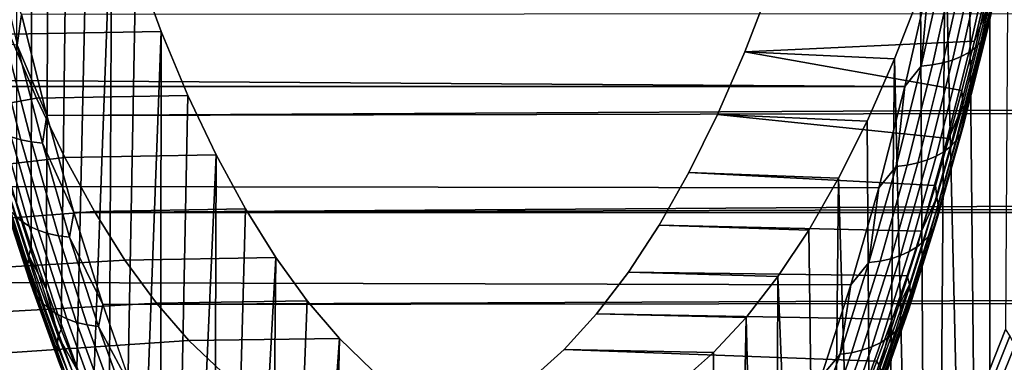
# Model space of a CAD drawing. Header units: metres. Extents: x -22 to 239, y -22 to 22.
# Tile 121 of 256: x 106.82 to 113.8, y -11.21 to -8.79. Entities that reach past the tile are written whole.
import ezdxf

# ---------------------------------------------------------------- set-up
doc = ezdxf.new("R2010")
doc.units = ezdxf.units.M
doc.layers.add('solid_10_151_033_XXX', color=7, linetype='CONTINUOUS')

msp = doc.modelspace()

# ---------------------------------------------------------------- linework, layer by layer
at = {"layer": 'solid_10_151_033_XXX'}
for points in [[(106.912689, -5.517162, 180.427643), (106.905228, -10.392953, 180.448135), (106.803398, -10.086331, 180.727936), (106.804085, -4.873381, 180.726028)], [(107.034515, -6.140223, 180.092941), (107.010086, -10.690829, 180.160049), (106.905228, -10.392953, 180.448135), (106.912689, -5.517162, 180.427643)], [(107.169144, -6.740485, 179.723053), (107.117889, -10.979733, 179.863876), (107.010086, -10.690829, 180.160049), (107.034515, -6.140223, 180.092941)], [(113.692337, -6.98528, 161.800705), (113.832184, -6.39537, 161.416489), (113.803856, -10.979717, 161.494324), (113.693237, -11.259316, 161.798248)], [(107.316055, -7.315601, 179.319397), (107.228508, -11.259331, 179.559952), (107.117889, -10.979733, 179.863876), (107.169144, -6.740485, 179.723053)], [(113.540421, -7.549189, 162.218109), (113.692337, -6.98528, 161.800705), (113.693237, -11.259316, 161.798248), (113.57988, -11.529389, 162.109695)], [(107.474678, -7.863295, 178.883606), (107.341858, -11.529402, 179.248505), (107.228508, -11.259331, 179.559952), (107.316055, -7.315601, 179.319397)], [(113.377045, -8.084808, 162.666977), (113.540421, -7.549189, 162.218109), (113.57988, -11.529389, 162.109695), (113.463875, -11.789737, 162.428406)], [(107.474678, -7.863295, 178.883606), (107.457863, -11.789747, 178.929794), (107.341858, -11.529402, 179.248505)], [(107.64447, -8.381771, 178.417084), (107.576401, -12.0401, 178.604126), (107.457863, -11.789747, 178.929794), (107.474678, -7.863295, 178.883606)], [(113.091484, -9.258721, 157.750137), (19.687403, -8.640381, 123.309631), (19.948101, -8.020181, 123.001892), (113.262016, -8.512495, 157.281586)], [(113.202759, -8.590357, 163.145828), (113.377045, -8.084808, 162.666977), (113.345337, -12.040091, 162.754089), (113.224365, -12.280253, 163.086456)], [(113.377045, -8.084808, 162.666977), (113.463875, -11.789737, 162.428406), (113.345337, -12.040091, 162.754089)], [(113.684471, -8.811735, 158.328522), (113.843895, -8.098284, 157.890503), (113.842125, -8.053097, 157.968094), (113.683594, -8.762568, 158.403656)], [(113.656708, -8.903781, 158.177155), (113.817802, -8.182876, 157.734558), (113.835754, -8.141726, 157.812332), (113.675476, -8.859005, 158.252701)], [(113.675476, -8.859005, 158.252701), (113.835754, -8.141726, 157.812332), (113.843895, -8.098284, 157.890503), (113.684471, -8.811735, 158.328522)], [(113.590965, -8.983631, 158.03067), (113.753494, -8.256262, 157.584106), (113.790268, -8.221216, 157.658173), (113.628418, -8.945498, 158.102829)], [(113.628418, -8.945498, 158.102829), (113.790268, -8.221216, 157.658173), (113.817802, -8.182876, 157.734558), (113.656708, -8.903781, 158.177155)], [(106.641159, -8.243821, 183.250824), (106.806313, -8.966495, 182.797073), (106.836594, -8.749102, 182.975769)], [(113.490532, -9.047276, 157.896439), (113.654213, -8.314754, 157.446716), (113.707954, -8.287573, 157.513321), (113.544807, -9.017701, 157.961578)], [(113.544807, -9.017701, 157.961578), (113.707954, -8.287573, 157.513321), (113.753494, -8.256262, 157.584106), (113.590965, -8.983631, 158.03067)], [(113.286301, -9.105625, 157.732544), (113.451042, -8.368378, 157.279922), (113.52494, -8.355412, 157.329269), (113.360458, -9.091517, 157.781189)], [(113.360458, -9.091517, 157.781189), (113.52494, -8.355412, 157.329269), (113.592949, -8.337462, 157.385101), (113.428818, -9.071985, 157.836044)], [(113.428818, -9.071985, 157.836044), (113.592949, -8.337462, 157.385101), (113.654213, -8.314754, 157.446716), (113.490532, -9.047276, 157.896439)], [(107.64447, -8.381771, 178.417084), (106.570618, -8.401232, 178.005112), (106.751869, -8.888553, 177.507126), (107.82476, -8.868917, 177.921738)], [(107.82476, -8.868917, 177.921738), (107.697372, -12.280262, 178.271744), (107.576401, -12.0401, 178.604126), (107.64447, -8.381771, 178.417084)], [(113.207283, -9.114131, 157.690735), (113.372177, -8.376195, 157.237686), (113.451042, -8.368378, 157.279922), (113.286301, -9.105625, 157.732544)], [(113.207283, -9.114131, 157.690735), (113.262016, -8.512495, 157.281586), (113.372177, -8.376195, 157.237686)], [(112.14238, -8.534659, 162.696808), (111.958443, -9.01321, 163.202194), (113.584877, -8.939105, 158.733582), (113.670494, -8.584297, 158.498352)], [(113.018234, -9.063853, 163.652802), (111.958443, -9.01321, 163.202194), (112.14238, -8.534659, 162.696808), (113.202759, -8.590357, 163.145828)], [(113.207283, -9.114131, 157.690735), (113.091484, -9.258721, 157.750137), (113.262016, -8.512495, 157.281586)], [(113.091484, -9.258721, 157.750137), (19.410158, -9.24639, 123.643616), (19.687403, -8.640381, 123.309631)], [(113.018234, -9.063853, 163.652802), (113.202759, -8.590357, 163.145828), (113.224365, -12.280253, 163.086456), (113.101036, -12.510066, 163.425293)], [(113.672852, -8.712121, 158.477173), (113.670494, -8.584297, 158.498352), (113.584877, -8.939105, 158.733582)], [(107.014572, -9.465322, 182.486771), (192.866592, -8.998377, 214.10289), (192.650101, -8.704301, 214.241806), (106.836594, -8.749102, 182.975769)], [(113.502182, -9.391049, 158.946091), (113.672852, -8.712121, 158.477173), (113.584877, -8.939105, 158.733582), (113.495842, -9.286566, 158.97821)], [(113.511932, -9.445427, 158.87529), (113.683594, -8.762568, 158.403656), (113.672852, -8.712121, 158.477173), (113.502182, -9.391049, 158.946091)], [(106.806313, -8.966495, 182.797073), (107.014572, -9.465322, 182.486771), (106.836594, -8.749102, 182.975769)], [(113.511848, -9.498426, 158.802795), (113.684471, -8.811735, 158.328522), (113.683594, -8.762568, 158.403656), (113.511932, -9.445427, 158.87529)], [(113.501923, -9.549379, 158.729523), (113.675476, -8.859005, 158.252701), (113.684471, -8.811735, 158.328522), (113.511848, -9.498426, 158.802795)], [(106.751869, -8.888553, 177.507126), (105.264587, -9.286515, 181.593399), (105.356987, -9.626444, 181.339523), (106.94297, -9.342487, 176.982071)], [(106.584808, -8.923492, 182.651947), (106.762703, -9.614623, 182.163193), (106.831459, -9.636065, 182.216827), (106.653168, -8.943393, 182.70668)], [(107.82476, -8.868917, 177.921738), (106.751869, -8.888553, 177.507126), (106.94297, -9.342487, 176.982071), (108.014893, -9.322973, 177.399368)], [(107.82476, -8.868917, 177.921738), (107.820702, -12.510074, 177.932907), (107.697372, -12.280262, 178.271744)], [(108.014893, -9.322973, 177.399368), (107.946274, -12.729314, 177.587891), (107.820702, -12.510074, 177.932907), (107.82476, -8.868917, 177.921738)], [(113.453178, -9.642613, 158.584305), (113.628418, -8.945498, 158.102829), (113.656708, -8.903781, 158.177155), (113.482285, -9.597645, 158.656387)], [(113.482285, -9.597645, 158.656387), (113.656708, -8.903781, 158.177155), (113.675476, -8.859005, 158.252701), (113.501923, -9.549379, 158.729523)], [(106.653168, -8.943393, 182.70668), (106.831459, -9.636065, 182.216827), (106.905891, -9.651574, 182.264618), (106.727318, -8.957787, 182.755264)], [(106.727318, -8.957787, 182.755264), (106.905891, -9.651574, 182.264618), (106.985062, -9.660955, 182.305954), (106.806313, -8.966495, 182.797073)], [(106.806313, -8.966495, 182.797073), (106.985062, -9.660955, 182.305954), (107.014572, -9.465322, 182.486771)], [(111.958443, -9.01321, 163.202194), (113.495842, -9.286566, 158.97821), (113.584877, -8.939105, 158.733582)], [(113.368149, -9.720443, 158.446945), (113.544807, -9.017701, 157.961578), (113.590965, -8.983631, 158.03067), (113.41497, -9.683719, 158.514191)], [(113.41497, -9.683719, 158.514191), (113.590965, -8.983631, 158.03067), (113.628418, -8.945498, 158.102829), (113.453178, -9.642613, 158.584305)], [(107.014572, -9.465322, 182.486771), (193.091202, -9.290379, 213.957565), (192.866592, -8.998377, 214.10289)], [(111.958443, -9.01321, 163.202194), (111.764816, -9.45793, 163.734161), (113.403435, -9.626497, 159.232086), (113.495842, -9.286566, 158.97821)], [(112.824203, -9.503429, 164.185883), (111.764816, -9.45793, 163.734161), (111.958443, -9.01321, 163.202194), (113.018234, -9.063853, 163.652802)], [(112.824203, -9.503429, 164.185883), (113.018234, -9.063853, 163.652802), (112.975464, -12.729307, 163.770309), (112.847763, -12.937774, 164.121155)], [(113.018234, -9.063853, 163.652802), (113.101036, -12.510066, 163.425293), (112.975464, -12.729307, 163.770309)], [(113.251099, -9.778957, 158.324341), (113.428818, -9.071985, 157.836044), (113.490532, -9.047276, 157.896439), (113.313293, -9.752323, 158.383392)], [(113.313293, -9.752323, 158.383392), (113.490532, -9.047276, 157.896439), (113.544807, -9.017701, 157.961578), (113.368149, -9.720443, 158.446945)], [(113.02874, -9.824388, 158.18129), (113.207283, -9.114131, 157.690735), (113.286301, -9.105625, 157.732544), (113.107918, -9.815218, 158.222641)], [(113.02874, -9.824388, 158.18129), (113.091484, -9.258721, 157.750137), (113.207283, -9.114131, 157.690735)], [(113.107918, -9.815218, 158.222641), (113.286301, -9.105625, 157.732544), (113.360458, -9.091517, 157.781189), (113.18235, -9.800011, 158.270523)], [(113.18235, -9.800011, 158.270523), (113.360458, -9.091517, 157.781189), (113.428818, -9.071985, 157.836044), (113.251099, -9.778957, 158.324341)], [(112.906906, -9.975817, 158.257248), (19.118277, -9.835726, 124.003448), (19.410158, -9.24639, 123.643616), (113.091484, -9.258721, 157.750137)], [(113.02874, -9.824388, 158.18129), (112.906906, -9.975817, 158.257248), (113.091484, -9.258721, 157.750137)], [(106.94297, -9.342487, 176.982071), (105.356987, -9.626444, 181.339523), (105.452652, -9.958443, 181.076691), (107.143227, -9.761342, 176.431885)], [(108.014893, -9.322973, 177.399368), (106.94297, -9.342487, 176.982071), (107.143227, -9.761342, 176.431885), (108.214165, -9.742266, 176.851868)], [(107.206215, -10.150541, 181.960236), (193.323868, -9.580012, 213.80574), (193.091202, -9.290379, 213.957565), (107.014572, -9.465322, 182.486771)], [(108.214165, -9.742266, 176.851868), (108.073975, -12.937779, 177.237045), (107.946274, -12.729314, 177.587891), (108.014893, -9.322973, 177.399368)], [(113.502182, -9.391049, 158.946091), (113.495842, -9.286566, 158.97821), (113.403435, -9.626497, 159.232086)], [(113.318977, -10.041457, 159.449432), (113.502182, -9.391049, 158.946091), (113.403435, -9.626497, 159.232086), (113.30777, -9.958496, 159.494919)], [(113.327667, -10.099601, 159.381561), (113.511932, -9.445427, 158.87529), (113.502182, -9.391049, 158.946091), (113.318977, -10.041457, 159.449432)], [(106.985062, -9.660955, 182.305954), (107.206215, -10.150541, 181.960236), (107.014572, -9.465322, 182.486771)], [(111.764816, -9.45793, 163.734161), (111.562233, -9.867166, 164.290756), (113.30777, -9.958496, 159.494919), (113.403435, -9.626497, 159.232086)], [(112.621315, -9.907643, 164.743317), (111.562233, -9.867166, 164.290756), (111.764816, -9.45793, 163.734161), (112.824203, -9.503429, 164.185883)], [(113.326553, -10.156271, 159.311905), (113.511848, -9.498426, 158.802795), (113.511932, -9.445427, 158.87529), (113.327667, -10.099601, 159.381561)], [(106.598717, -9.517761, 181.974258), (106.787666, -10.171984, 181.455124), (106.835281, -10.211884, 181.519974), (106.645592, -9.555097, 182.041138)], [(112.621315, -9.907643, 164.743317), (112.824203, -9.503429, 164.185883), (112.847763, -12.937774, 164.121155), (112.718033, -13.135319, 164.4776)], [(113.295052, -10.262361, 159.170807), (113.482285, -9.597645, 158.656387), (113.501923, -9.549379, 158.729523), (113.315628, -10.210753, 159.241348)], [(113.315628, -10.210753, 159.241348), (113.501923, -9.549379, 158.729523), (113.511848, -9.498426, 158.802795), (113.326553, -10.156271, 159.311905)], [(106.645592, -9.555097, 182.041138), (106.835281, -10.211884, 181.519974), (106.890816, -10.246537, 181.581451), (106.700485, -9.58752, 182.104385)], [(106.700485, -9.58752, 182.104385), (106.890816, -10.246537, 181.581451), (106.953575, -10.275503, 181.638779), (106.762703, -9.614623, 182.163193)], [(106.762703, -9.614623, 182.163193), (106.953575, -10.275503, 181.638779), (107.022758, -10.298418, 181.691254), (106.831459, -9.636065, 182.216827)], [(107.206215, -10.150541, 181.960236), (193.564285, -9.866819, 213.647354), (193.323868, -9.580012, 213.80574)], [(113.265068, -10.310444, 159.101135), (113.453178, -9.642613, 158.584305), (113.482285, -9.597645, 158.656387), (113.295052, -10.262361, 159.170807)], [(106.831459, -9.636065, 182.216827), (107.022758, -10.298418, 181.691254), (107.097496, -10.314993, 181.73819), (106.905891, -9.651574, 182.264618)], [(106.905891, -9.651574, 182.264618), (107.097496, -10.314993, 181.73819), (107.176849, -10.32502, 181.779022), (106.985062, -9.660955, 182.305954)], [(106.985062, -9.660955, 182.305954), (107.176849, -10.32502, 181.779022), (107.206215, -10.150541, 181.960236)], [(113.178513, -10.393663, 158.967941), (113.368149, -9.720443, 158.446945), (113.41497, -9.683719, 158.514191), (113.226059, -10.354396, 159.033234)], [(113.226059, -10.354396, 159.033234), (113.41497, -9.683719, 158.514191), (113.453178, -9.642613, 158.584305), (113.265068, -10.310444, 159.101135)], [(107.143227, -9.761342, 176.431885), (105.452652, -9.958443, 181.076691), (105.551521, -10.282317, 180.805054), (107.351891, -10.14358, 175.858582)], [(108.214165, -9.742266, 176.851868), (107.143227, -9.761342, 176.431885), (107.351891, -10.14358, 175.858582), (108.421776, -10.125132, 176.281464)], [(108.214165, -9.742266, 176.851868), (108.203712, -13.135324, 176.8806), (108.073975, -12.937779, 177.237045)], [(108.421776, -10.125132, 176.281464), (108.335365, -13.321762, 176.518875), (108.203712, -13.135324, 176.8806), (108.214165, -9.742266, 176.851868)], [(113.060326, -10.456231, 158.84848), (113.251099, -9.778957, 158.324341), (113.313293, -9.752323, 158.383392), (113.123039, -10.427752, 158.906097)], [(113.123039, -10.427752, 158.906097), (113.313293, -9.752323, 158.383392), (113.368149, -9.720443, 158.446945), (113.178513, -10.393663, 158.967941)], [(112.837082, -10.504807, 158.707855), (113.02874, -9.824388, 158.18129), (113.107918, -9.815218, 158.222641), (112.916443, -10.495004, 158.748734)], [(112.837082, -10.504807, 158.707855), (112.906906, -9.975817, 158.257248), (113.02874, -9.824388, 158.18129)], [(112.916443, -10.495004, 158.748734), (113.107918, -9.815218, 158.222641), (113.18235, -9.800011, 158.270523), (112.991173, -10.478743, 158.795792)], [(112.991173, -10.478743, 158.795792), (113.18235, -9.800011, 158.270523), (113.251099, -9.778957, 158.324341), (113.060326, -10.456231, 158.84848)], [(112.70887, -10.661525, 158.801361), (18.813967, -10.405991, 124.388535), (19.118277, -9.835726, 124.003448), (112.906906, -9.975817, 158.257248)], [(106.694046, -9.854267, 181.042709), (106.888962, -10.457049, 180.507202), (106.881569, -10.519666, 180.571152), (106.685493, -9.913274, 181.109863)], [(106.888962, -10.457049, 180.507202), (106.694046, -9.854267, 181.042709), (106.803398, -10.086331, 180.727936), (106.905228, -10.392953, 180.448135)], [(193.778076, -10.039094, 213.577606), (193.564285, -9.866819, 213.647354), (107.206215, -10.150541, 181.960236), (193.812363, -10.150462, 213.482361)], [(111.562233, -9.867166, 164.290756), (111.351471, -10.239331, 164.869812), (113.208908, -10.282372, 159.766571), (113.30777, -9.958496, 159.494919)], [(112.410385, -10.274843, 165.322845), (111.351471, -10.239331, 164.869812), (111.562233, -9.867166, 164.290756), (112.621315, -9.907643, 164.743317)], [(106.685493, -9.913274, 181.109863), (106.881569, -10.519666, 180.571152), (106.883965, -10.580705, 180.636978), (106.686745, -9.970795, 181.178818)], [(112.410385, -10.274843, 165.322845), (112.621315, -9.907643, 164.743317), (112.586372, -13.321757, 164.839325), (112.452927, -13.496903, 165.205963)], [(112.621315, -9.907643, 164.743317), (112.718033, -13.135319, 164.4776), (112.586372, -13.321757, 164.839325)], [(113.318977, -10.041457, 159.449432), (113.30777, -9.958496, 159.494919), (113.208908, -10.282372, 159.766571)], [(106.686745, -9.970795, 181.178818), (106.883965, -10.580705, 180.636978), (106.896095, -10.639397, 180.703842), (106.697784, -10.026103, 181.248703)], [(106.697784, -10.026103, 181.248703), (106.896095, -10.639397, 180.703842), (106.917831, -10.695003, 180.770935), (106.718483, -10.078504, 181.318634)], [(112.837082, -10.504807, 158.707855), (112.70887, -10.661525, 158.801361), (112.906906, -9.975817, 158.257248)], [(106.718483, -10.078504, 181.318634), (106.917831, -10.695003, 180.770935), (106.948883, -10.746821, 180.837372), (106.748566, -10.127336, 181.387726)], [(113.123795, -10.661369, 159.985687), (113.318977, -10.041457, 159.449432), (113.208908, -10.282372, 159.766571), (113.106911, -10.597873, 160.046799)], [(113.131355, -10.723103, 159.920914), (113.327667, -10.099601, 159.381561), (113.318977, -10.041457, 159.449432), (113.123795, -10.661369, 159.985687)], [(113.129135, -10.783272, 159.854294), (113.326553, -10.156271, 159.311905), (113.327667, -10.099601, 159.381561), (113.131355, -10.723103, 159.920914)], [(107.351891, -10.14358, 175.858582), (105.551521, -10.282317, 180.805054), (105.653519, -10.597816, 180.524826), (107.568146, -10.487714, 175.26442)], [(106.748566, -10.127336, 181.387726), (106.948883, -10.746821, 180.837372), (106.988861, -10.7942, 180.902344), (106.787666, -10.171984, 181.455124)], [(106.787666, -10.171984, 181.455124), (106.988861, -10.7942, 180.902344), (107.037262, -10.836542, 180.965027), (106.835281, -10.211884, 181.519974)], [(107.176849, -10.32502, 181.779022), (107.410919, -10.802647, 181.397812), (107.206215, -10.150541, 181.960236)], [(107.410919, -10.802647, 181.397812), (194.067551, -10.430382, 213.31076), (193.812363, -10.150462, 213.482361), (107.206215, -10.150541, 181.960236)], [(108.421776, -10.125132, 176.281464), (107.351891, -10.14358, 175.858582), (107.568146, -10.487714, 175.26442), (108.637047, -10.470291, 175.690018)], [(108.637047, -10.470291, 175.690018), (108.468811, -13.496907, 176.152237), (108.335365, -13.321762, 176.518875), (108.421776, -10.125132, 176.281464)], [(113.117157, -10.841117, 159.786652), (113.315628, -10.210753, 159.241348), (113.326553, -10.156271, 159.311905), (113.129135, -10.783272, 159.854294)], [(106.835281, -10.211884, 181.519974), (107.037262, -10.836542, 180.965027), (107.093483, -10.873314, 181.024628), (106.890816, -10.246537, 181.581451)], [(106.890816, -10.246537, 181.581451), (107.093483, -10.873314, 181.024628), (107.156815, -10.904052, 181.080383), (106.953575, -10.275503, 181.638779)], [(111.351471, -10.239331, 164.869812), (111.133301, -10.573079, 165.469238), (113.106911, -10.597873, 160.046799), (113.208908, -10.282372, 159.766571)], [(112.192177, -10.603705, 165.922379), (111.133301, -10.573079, 165.469238), (111.351471, -10.239331, 164.869812), (112.410385, -10.274843, 165.322845)], [(113.095573, -10.895911, 159.718857), (113.295052, -10.262361, 159.170807), (113.315628, -10.210753, 159.241348), (113.117157, -10.841117, 159.786652)], [(106.953575, -10.275503, 181.638779), (107.156815, -10.904052, 181.080383), (107.226448, -10.928369, 181.131607), (107.022758, -10.298418, 181.691254)], [(107.022758, -10.298418, 181.691254), (107.226448, -10.928369, 181.131607), (107.301521, -10.945958, 181.177643), (107.097496, -10.314993, 181.73819)], [(107.097496, -10.314993, 181.73819), (107.301521, -10.945958, 181.177643), (107.381073, -10.956598, 181.217926), (107.176849, -10.32502, 181.779022)], [(112.192177, -10.603705, 165.922379), (112.410385, -10.274843, 165.322845), (112.452927, -13.496903, 165.205963), (112.317787, -13.660638, 165.577271)], [(113.024796, -10.993628, 159.586197), (113.226059, -10.354396, 159.033234), (113.265068, -10.310444, 159.101135), (113.064659, -10.946962, 159.651749)], [(113.064659, -10.946962, 159.651749), (113.265068, -10.310444, 159.101135), (113.295052, -10.262361, 159.170807), (113.095573, -10.895911, 159.718857)], [(107.176849, -10.32502, 181.779022), (107.381073, -10.956598, 181.217926), (107.410919, -10.802647, 181.397812)], [(112.976486, -11.035319, 159.52301), (113.178513, -10.393663, 158.967941), (113.226059, -10.354396, 159.033234), (113.024796, -10.993628, 159.586197)], [(112.497993, -11.313688, 159.380737), (18.50021, -10.954097, 124.79747), (18.813967, -10.405991, 124.388535), (112.70887, -10.661525, 158.801361)], [(106.888962, -10.457049, 180.507202), (107.095123, -11.02693, 179.940765), (107.088974, -11.092958, 180.001328), (106.881569, -10.519666, 180.571152)], [(106.888962, -10.457049, 180.507202), (106.905228, -10.392953, 180.448135), (107.010086, -10.690829, 180.160049)], [(106.888962, -10.457049, 180.507202), (107.010086, -10.690829, 180.160049), (107.095123, -11.02693, 179.940765)], [(107.410919, -10.802647, 181.397812), (194.329697, -10.706219, 213.132523), (194.067551, -10.430382, 213.31076)], [(112.787491, -11.125651, 159.355408), (112.991173, -10.478743, 158.795792), (113.060326, -10.456231, 158.84848), (112.857086, -11.101749, 159.406876)], [(112.857086, -11.101749, 159.406876), (113.060326, -10.456231, 158.84848), (113.123039, -10.427752, 158.906097), (112.920349, -11.071512, 159.462982)], [(112.920349, -11.071512, 159.462982), (113.123039, -10.427752, 158.906097), (113.178513, -10.393663, 158.967941), (112.976486, -11.035319, 159.52301)], [(107.568146, -10.487714, 175.26442), (105.653519, -10.597816, 180.524826), (105.75853, -10.904604, 180.236313), (107.791222, -10.79249, 174.651535)], [(106.881569, -10.519666, 180.571152), (107.088974, -11.092958, 180.001328), (107.09256, -11.157324, 180.063843), (106.883965, -10.580705, 180.636978)], [(108.637047, -10.470291, 175.690018), (107.568146, -10.487714, 175.26442), (107.791222, -10.79249, 174.651535), (108.859108, -10.776356, 175.079895)], [(108.529884, -13.662793, 175.99881), (108.468811, -13.496907, 176.152237), (108.637047, -10.470291, 175.690018), (108.603951, -13.660642, 175.780945)], [(108.859108, -10.776356, 175.079895), (108.740677, -13.812827, 175.405289), (108.603951, -13.660642, 175.780945), (108.637047, -10.470291, 175.690018)], [(112.632889, -11.153325, 159.26886), (112.837082, -10.504807, 158.707855), (112.916443, -10.495004, 158.748734), (112.712448, -11.142916, 159.309204)], [(112.632889, -11.153325, 159.26886), (112.70887, -10.661525, 158.801361), (112.837082, -10.504807, 158.707855)], [(112.712448, -11.142916, 159.309204), (112.916443, -10.495004, 158.748734), (112.991173, -10.478743, 158.795792), (112.787491, -11.125651, 159.355408)], [(106.883965, -10.580705, 180.636978), (107.09256, -11.157324, 180.063843), (107.105858, -11.219214, 180.127533), (106.896095, -10.639397, 180.703842)], [(111.133301, -10.573079, 165.469238), (110.908546, -10.86714, 166.086746), (113.001892, -10.904661, 160.335312), (113.106911, -10.597873, 160.046799)], [(111.967491, -10.893014, 166.539688), (110.908546, -10.86714, 166.086746), (111.133301, -10.573079, 165.469238), (112.192177, -10.603705, 165.922379)], [(113.123795, -10.661369, 159.985687), (113.106911, -10.597873, 160.046799), (113.001892, -10.904661, 160.335312)], [(106.896095, -10.639397, 180.703842), (107.105858, -11.219214, 180.127533), (107.128685, -11.277851, 180.191605), (106.917831, -10.695003, 180.770935)], [(111.967491, -10.893014, 166.539688), (112.192177, -10.603705, 165.922379), (112.181061, -13.812824, 165.952927), (112.042885, -13.953303, 166.33255)], [(112.192177, -10.603705, 165.922379), (112.317787, -13.660638, 165.577271), (112.181061, -13.812824, 165.952927)], [(112.632889, -11.153325, 159.26886), (112.497993, -11.313688, 159.380737), (112.70887, -10.661525, 158.801361)], [(112.917229, -11.248903, 160.553223), (113.123795, -10.661369, 159.985687), (113.001892, -10.904661, 160.335312)], [(112.923599, -11.314039, 160.49173), (113.131355, -10.723103, 159.920914), (113.123795, -10.661369, 159.985687), (112.917229, -11.248903, 160.553223)], [(106.917831, -10.695003, 180.770935), (107.128685, -11.277851, 180.191605), (107.160759, -11.332494, 180.255249), (106.948883, -10.746821, 180.837372)], [(107.095123, -11.02693, 179.940765), (107.010086, -10.690829, 180.160049), (107.117889, -10.979733, 179.863876)], [(107.628044, -11.41958, 180.80127), (194.598114, -10.97743, 212.947708), (194.329697, -10.706219, 213.132523), (107.410919, -10.802647, 181.397812)], [(112.920212, -11.377523, 160.428299), (113.129135, -10.783272, 159.854294), (113.131355, -10.723103, 159.920914), (112.923599, -11.314039, 160.49173)], [(107.791222, -10.79249, 174.651535), (105.75853, -10.904604, 180.236313), (105.866501, -11.202536, 179.939636), (108.020264, -11.05676, 174.022232)], [(106.948883, -10.746821, 180.837372), (107.160759, -11.332494, 180.255249), (107.201668, -11.382455, 180.317657), (106.988861, -10.7942, 180.902344)], [(106.988861, -10.7942, 180.902344), (107.201668, -11.382455, 180.317657), (107.250908, -11.427104, 180.378036), (107.037262, -10.836542, 180.965027)], [(107.381073, -10.956598, 181.217926), (107.628044, -11.41958, 180.80127), (107.410919, -10.802647, 181.397812)], [(108.859108, -10.776356, 175.079895), (107.791222, -10.79249, 174.651535), (108.020264, -11.05676, 174.022232), (109.087128, -11.042181, 174.45343)], [(109.087128, -11.042181, 174.45343), (108.878853, -13.953305, 175.02565), (108.740677, -13.812827, 175.405289), (108.859108, -10.776356, 175.079895)], [(112.907112, -11.438557, 160.363754), (113.117157, -10.841117, 159.786652), (113.129135, -10.783272, 159.854294), (112.920212, -11.377523, 160.428299)], [(107.037262, -10.836542, 180.965027), (107.250908, -11.427104, 180.378036), (107.307854, -11.46588, 180.435638), (107.093483, -10.873314, 181.024628)], [(107.093483, -10.873314, 181.024628), (107.307854, -11.46588, 180.435638), (107.371788, -11.498293, 180.489731), (107.156815, -10.904052, 181.080383)], [(110.908546, -10.86714, 166.086746), (110.678078, -11.120386, 166.719971), (112.893913, -11.202594, 160.631989), (113.001892, -10.904661, 160.335312)], [(111.737228, -11.141629, 167.172333), (110.678078, -11.120386, 166.719971), (110.908546, -10.86714, 166.086746), (111.967491, -10.893014, 166.539688)], [(112.884468, -11.49637, 160.298874), (113.095573, -10.895911, 159.718857), (113.117157, -10.841117, 159.786652), (112.907112, -11.438557, 160.363754)], [(107.156815, -10.904052, 181.080383), (107.371788, -11.498293, 180.489731), (107.44191, -11.523935, 180.539642), (107.226448, -10.928369, 181.131607)], [(107.226448, -10.928369, 181.131607), (107.44191, -11.523935, 180.539642), (107.517326, -11.542482, 180.584732), (107.301521, -10.945958, 181.177643)], [(107.301521, -10.945958, 181.177643), (107.517326, -11.542482, 180.584732), (107.597084, -11.553702, 180.624435), (107.381073, -10.956598, 181.217926)], [(111.737228, -11.141629, 167.172333), (111.967491, -10.893014, 166.539688), (111.903358, -14.081978, 166.715881), (111.762596, -14.198746, 167.102646)], [(111.967491, -10.893014, 166.539688), (112.042885, -13.953303, 166.33255), (111.903358, -14.081978, 166.715881)], [(112.852562, -11.550235, 160.234482), (113.064659, -10.946962, 159.651749), (113.095573, -10.895911, 159.718857), (112.884468, -11.49637, 160.298874)], [(112.917229, -11.248903, 160.553223), (113.001892, -10.904661, 160.335312), (112.893913, -11.202594, 160.631989)], [(112.27494, -11.930256, 159.993576), (18.179703, -11.478172, 125.229317), (18.50021, -10.954097, 124.79747), (112.497993, -11.313688, 159.380737)], [(107.095123, -11.02693, 179.940765), (107.117889, -10.979733, 179.863876), (107.228508, -11.259331, 179.559952)], [(107.381073, -10.956598, 181.217926), (107.597084, -11.553702, 180.624435), (107.628044, -11.41958, 180.80127)], [(107.628044, -11.41958, 180.80127), (194.872467, -11.243635, 212.756287), (194.598114, -10.97743, 212.947708)], [(112.76268, -11.643461, 160.110443), (112.976486, -11.035319, 159.52301), (113.024796, -10.993628, 159.586197), (112.81179, -11.599472, 160.171417)], [(112.81179, -11.599472, 160.171417), (113.024796, -10.993628, 159.586197), (113.064659, -10.946962, 159.651749), (112.852562, -11.550235, 160.234482)], [(113.835838, -11.02693, 161.420807), (113.619072, -11.562116, 162.016373), (113.693237, -11.259316, 161.798248), (113.803856, -10.979717, 161.494324)], [(108.020264, -11.05676, 174.022232), (105.866501, -11.202536, 179.939636), (105.977333, -11.491286, 179.635147), (108.254395, -11.279505, 173.378967)], [(107.095123, -11.02693, 179.940765), (107.31189, -11.562116, 179.3452), (107.307037, -11.63135, 179.402191), (107.088974, -11.092958, 180.001328)], [(107.095123, -11.02693, 179.940765), (107.228508, -11.259331, 179.559952), (107.31189, -11.562116, 179.3452)], [(109.087128, -11.042181, 174.45343), (108.020264, -11.05676, 174.022232), (108.254395, -11.279505, 173.378967), (109.320297, -11.266833, 173.812805)], [(109.087128, -11.042181, 174.45343), (109.018379, -14.08198, 174.642319), (108.878853, -13.953305, 175.02565)], [(109.320297, -11.266833, 173.812805), (109.159142, -14.198747, 174.255569), (109.018379, -14.08198, 174.642319), (109.087128, -11.042181, 174.45343)], [(112.641991, -11.713552, 159.997849), (112.857086, -11.101749, 159.406876), (112.920349, -11.071512, 159.462982), (112.705841, -11.681648, 160.052353)], [(112.705841, -11.681648, 160.052353), (112.920349, -11.071512, 159.462982), (112.976486, -11.035319, 159.52301), (112.76268, -11.643461, 160.110443)], [(113.619072, -11.562116, 162.016373), (113.835838, -11.02693, 161.420807), (113.870049, -11.092958, 161.370468), (113.651985, -11.63135, 161.969589)], [(107.088974, -11.092958, 180.001328), (107.307037, -11.63135, 179.402191), (107.311897, -11.698838, 179.461227), (107.09256, -11.157324, 180.063843)], [(110.678078, -11.120386, 166.719971), (110.442711, -11.331905, 167.366623), (112.783089, -11.491344, 160.936478), (112.893913, -11.202594, 160.631989)], [(111.502159, -11.348717, 167.818192), (110.442711, -11.331905, 167.366623), (110.678078, -11.120386, 166.719971), (111.737228, -11.141629, 167.172333)], [(111.502159, -11.348717, 167.818192), (111.737228, -11.141629, 167.172333), (111.762596, -14.198746, 167.102646), (111.620735, -14.303478, 167.492386)], [(112.416794, -11.76797, 159.862579), (112.632889, -11.153325, 159.26886), (112.712448, -11.142916, 159.309204), (112.496552, -11.756987, 159.902359)], [(112.416794, -11.76797, 159.862579), (112.497993, -11.313688, 159.380737), (112.632889, -11.153325, 159.26886)], [(112.496552, -11.756987, 159.902359), (112.712448, -11.142916, 159.309204), (112.787491, -11.125651, 159.355408), (112.57193, -11.738771, 159.947647)], [(112.57193, -11.738771, 159.947647), (112.787491, -11.125651, 159.355408), (112.857086, -11.101749, 159.406876), (112.641991, -11.713552, 159.997849)], [(113.651985, -11.63135, 161.969589), (113.870049, -11.092958, 161.370468), (113.912987, -11.157324, 161.324875), (113.693657, -11.698838, 161.92749)], [(107.09256, -11.157324, 180.063843), (107.311897, -11.698838, 179.461227), (107.326401, -11.763733, 179.521591), (107.105858, -11.219214, 180.127533)], [(112.917229, -11.248903, 160.553223), (112.893913, -11.202594, 160.631989), (112.783089, -11.491344, 160.936478)], [(113.693657, -11.698838, 161.92749), (113.912987, -11.157324, 161.324875), (113.964111, -11.219214, 161.284622), (113.743568, -11.763733, 161.890579)]]:
    msp.add_3dface(points, dxfattribs=at)

doc.saveas('drawing.dxf')
